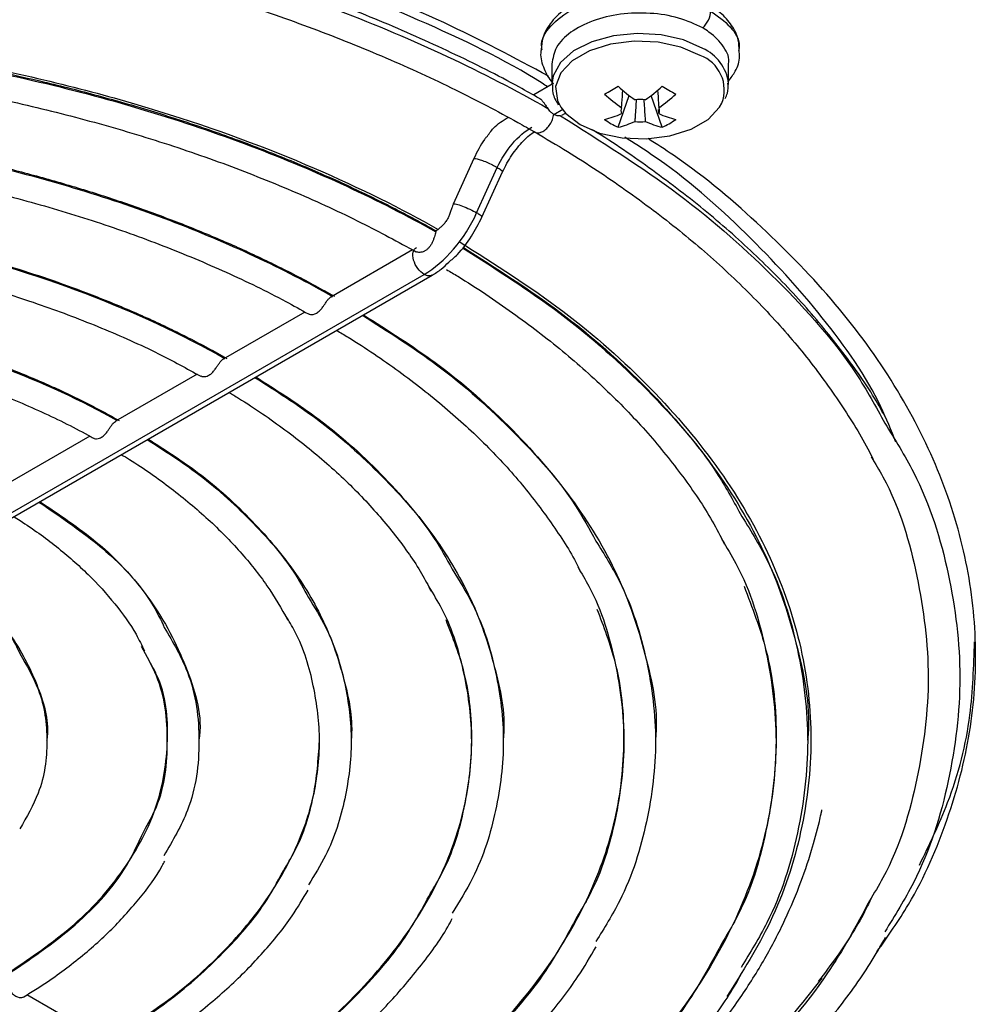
# Model space of a CAD drawing. Header units: millimetres. Extents: x 155400 to 158106, y 111257 to 114777.
# Tile 62 of 157: x 157977 to 158028, y 111469 to 111522. Entities that reach past the tile are written whole.
import ezdxf

# ---------------------------------------------------------------- set-up
doc = ezdxf.new("R2010")
doc.units = ezdxf.units.MM

msp = doc.modelspace()

# ---------------------------------------------------------------- linework, layer by layer
at = {"color": 7, "linetype": 'Continuous', "lineweight": 25}
for p, q in [((158005.422, 111519.38), (158005.422, 111518.282)), ((158014.922, 111518.282), (158014.922, 111519.379)), ((158005.442, 111518.294), (158004.464, 111517.729)), ((158014.922, 111518.282), (158014.921, 111518.34)), ((158008.988, 111515.977), (158009.58, 111517.688)), ((158011.356, 111515.977), (158010.765, 111517.688)), ((158005.535, 111516.672), (158006.018, 111516.951)), ((158005.961, 111516.63), (158006.153, 111516.741)), ((158011.174, 111516.715), (158011.159, 111516.929)), ((158001.233, 111514.293), (158000.122, 111511.855)), ((158001.384, 111511.382), (158002.495, 111513.82)), ((158001.669, 111511.15), (158002.78, 111513.588)), ((157997.938, 111509.389), (157993.547, 111506.854)), ((157958.683, 111485.052), (157998.56, 111508.072)), ((157959.108, 111485.01), (157998.985, 111508.03)), ((157992.155, 111506.05), (157987.764, 111503.516)), ((157986.359, 111502.704), (157981.981, 111500.177)), ((157980.594, 111499.377), (157976.198, 111496.839)), ((157981.639, 111466.799), (157977.215, 111469.353))]:
    msp.add_line(p, q, dxfattribs=at)
at = {"color": 7, "linetype": 'Continuous', "lineweight": 25, "flags": 128}
for points in [[(158013.531, 111520.221), (158012.5, 111520.673), (158011.297, 111520.947), (158010.01, 111521.023), (158008.735, 111520.896), (158007.567, 111520.575), (158006.592, 111520.085), (158005.883, 111519.46), (158005.491, 111518.748), (158005.422, 111518.285)], [(158013.394, 111519.84), (158012.356, 111520.289), (158011.141, 111520.551), (158009.847, 111520.604), (158008.58, 111520.445), (158007.442, 111520.086), (158006.525, 111519.557), (158005.903, 111518.9), (158005.628, 111518.168), (158005.72, 111517.421), (158005.901, 111517.065)], [(158005.901, 111517.065), (158006.173, 111516.72), (158006.95, 111516.121), (158007.989, 111515.672), (158009.204, 111515.41), (158010.497, 111515.357), (158011.765, 111515.516), (158012.903, 111515.875), (158013.82, 111516.404), (158014.441, 111517.061), (158014.564, 111517.281)]]:
    msp.add_lwpolyline(points, dxfattribs=at)
at = {"color": 7, "linetype": 'Continuous', "lineweight": 25}
for centre, radius, start, end in [((158012.714, 111517.982), 1.979, 339.251, 69.898), ((158012.551, 111518.043), 2.389, 7.1454, 65.7746), ((158000.38, 111532.255), 16.494, 298.5365, 301.4581), ((158015.56, 111525.407), 9.765, 227.7009, 234.5688), ((158004.784, 111525.407), 9.765, 305.4312, 312.2991), ((158019.964, 111532.255), 16.494, 238.5419, 241.4635), ((158014.832, 111524.987), 9.765, 227.7009, 234.5688), ((158005.513, 111524.987), 9.765, 305.4312, 312.2991), ((158010.172, 111515.699), 1.773, 81.1437, 98.8563), ((158006.918, 111521.711), 5.48, 284.1739, 294.2715), ((158009.495, 111516.873), 0.36, 154.0298, 205.9702), ((158010.85, 111516.873), 0.36, 334.0298, 25.9702), ((158013.426, 111521.711), 5.48, 245.7285, 255.8261), ((158011.381, 111520.963), 5.53, 235.6422, 244.3632), ((158007.647, 111521.291), 5.48, 284.1739, 294.2715), ((158010.172, 111518.047), 1.773, 261.1437, 278.8563), ((158012.698, 111521.291), 5.48, 245.7285, 255.8261), ((158008.963, 111520.963), 5.53, 295.6368, 304.3578)]:
    msp.add_arc(centre, radius, start, end, dxfattribs=at)
for points, knots in [([(158005.25, 111518.73), (158003.407, 111519.713), (157999.554, 111521.767), (157992.987, 111524.402), (157985.813, 111526.706), (157978.235, 111528.537), (157970.36, 111529.885), (157962.278, 111530.729), (157954.084, 111531.062), (157945.877, 111530.877), (157937.751, 111530.181), (157929.813, 111528.971), (157922.116, 111527.302), (157917.309, 111525.795), (157914.905, 111525.041)], [0, 0, 0, 0, 0.076997, 0.160906, 0.244816, 0.328725, 0.412634, 0.496544, 0.580453, 0.664363, 0.748272, 0.832181, 0.916091, 1, 1, 1, 1]), ([(158005.194, 111518.15), (158005.095, 111518.215), (158003.038, 111519.563), (157998.302, 111521.796), (157991.045, 111524.754), (157983.141, 111527.132), (157974.82, 111528.957), (157966.173, 111530.185), (157957.334, 111530.804), (157948.43, 111530.803), (157939.593, 111530.18), (157930.94, 111528.955), (157922.647, 111527.104), (157916.318, 111525.29), (157913.003, 111523.927), (157912.102, 111523.556)], [0, 0, 0, 0, 0.004424, 0.091957, 0.17949, 0.267022, 0.354555, 0.442088, 0.529621, 0.617154, 0.704687, 0.79222, 0.879752, 0.967285, 1, 1, 1, 1]), ([(157900.598, 111516.996), (157904.037, 111518.956), (157907.808, 111520.721), (157915.87, 111523.799), (157920.162, 111525.11), (157929.103, 111527.229), (157933.753, 111528.036), (157943.235, 111529.115), (157948.068, 111529.388), (157957.733, 111529.388), (157962.565, 111529.115), (157972.048, 111528.036), (157976.697, 111527.229), (157985.639, 111525.11), (157989.93, 111523.799), (157997.992, 111520.721), (158001.763, 111518.956), (158005.202, 111516.996)], [0, 0, 0, 0, 0.125, 0.125, 0.25, 0.25, 0.375, 0.375, 0.5, 0.5, 0.625, 0.625, 0.75, 0.75, 0.875, 0.875, 1, 1, 1, 1]), ([(158004.758, 111517.528), (158004.4, 111517.731), (158002.882, 111518.591), (158000.05, 111520.011), (157996.195, 111521.728), (157992.151, 111523.291), (157987.943, 111524.697), (157983.586, 111525.941), (157979.1, 111527.017), (157974.503, 111527.921), (157969.815, 111528.649), (157965.056, 111529.199), (157960.245, 111529.567), (157955.404, 111529.753), (157950.552, 111529.756), (157945.71, 111529.576), (157940.899, 111529.213), (157936.138, 111528.67), (157931.448, 111527.947), (157926.848, 111527.049), (157922.358, 111525.978), (157917.997, 111524.74), (157913.784, 111523.339), (157909.734, 111521.781), (157905.872, 111520.069), (157902.995, 111518.632), (157901.439, 111517.752), (157901.043, 111517.528)], [0, 0, 0, 0, 0.013075, 0.055385, 0.097694, 0.139996, 0.182291, 0.224579, 0.26686, 0.309135, 0.351404, 0.393669, 0.435931, 0.478191, 0.52045, 0.56271, 0.604971, 0.647234, 0.689501, 0.731772, 0.77405, 0.816334, 0.858627, 0.900929, 0.94324, 0.98556, 1, 1, 1, 1]), ([(157883.17, 111498.189), (157883.272, 111498.405), (157883.792, 111499.498), (157885.03, 111501.423), (157886.887, 111503.944), (157889.052, 111506.387), (157891.487, 111508.745), (157894.188, 111511.007), (157897.144, 111513.164), (157900.341, 111515.206), (157903.767, 111517.125), (157907.406, 111518.912), (157911.243, 111520.558), (157915.262, 111522.057), (157919.444, 111523.401), (157923.773, 111524.585), (157928.229, 111525.603), (157932.793, 111526.451), (157937.445, 111527.124), (157942.164, 111527.62), (157946.93, 111527.937), (157951.722, 111528.072), (157956.52, 111528.026), (157961.302, 111527.798), (157966.047, 111527.39), (157970.735, 111526.803), (157975.344, 111526.041), (157979.856, 111525.106), (157984.25, 111524.002), (157988.507, 111522.736), (157992.609, 111521.312), (157996.538, 111519.737), (158000.208, 111518.048), (158002.831, 111516.68), (158004.21, 111515.892), (158004.518, 111515.716)], [0, 0, 0, 0, 0.007838, 0.039782, 0.071662, 0.103491, 0.135283, 0.16705, 0.198803, 0.230549, 0.262294, 0.29404, 0.325789, 0.357544, 0.389305, 0.421072, 0.452843, 0.48462, 0.516401, 0.548185, 0.579972, 0.611761, 0.64355, 0.675338, 0.707126, 0.738911, 0.770692, 0.80247, 0.834242, 0.866008, 0.897768, 0.929521, 0.961266, 0.991339, 1, 1, 1, 1]), ([(158009.746, 111523.467), (158009.668, 111523.468), (158009.156, 111523.472), (158008.228, 111523.29), (158007.056, 111522.913), (158006.051, 111522.333), (158005.333, 111521.616), (158004.912, 111520.866), (158004.872, 111520.374), (158004.855, 111520.166)], [0, 0, 0, 0, 0.03114, 0.204481, 0.379157, 0.556386, 0.736313, 0.888044, 1, 1, 1, 1]), ([(158004.903, 111520.139), (158004.887, 111520.248), (158004.816, 111520.737), (158005.425, 111521.579), (158006.665, 111522.473), (158008.437, 111523.041), (158010.419, 111523.198), (158012.409, 111522.949), (158013.442, 111522.469), (158013.959, 111522.229)], [0, 0, 0, 0, 0.04599, 0.204992, 0.363993, 0.522995, 0.681997, 0.840998, 1, 1, 1, 1]), ([(158015.488, 111520.094), (158015.485, 111520.287), (158015.477, 111520.765), (158015.109, 111521.475), (158014.538, 111522.131), (158014.021, 111522.464), (158013.783, 111522.618)], [0, 0, 0, 0, 0.189128, 0.46917, 0.755532, 1, 1, 1, 1]), ([(158013.531, 111521.317), (158013.118, 111521.513), (158012.29, 111521.906), (158010.707, 111522.153), (158009.091, 111522.103), (158007.586, 111521.742), (158006.386, 111521.116), (158005.576, 111520.297), (158005.475, 111519.684), (158005.426, 111519.38)], [0, 0, 0, 0, 0.142721, 0.285901, 0.429082, 0.572263, 0.715444, 0.858625, 1, 1, 1, 1]), ([(158013.531, 111521.317), (158013.654, 111521.431), (158013.764, 111521.583), (158013.916, 111521.909), (158013.959, 111522.081), (158013.959, 111522.229)], [0, 0, 0, 0, 0.5, 0.5, 1, 1, 1, 1]), ([(158013.959, 111522.229), (158014.335, 111521.958), (158015.088, 111521.416), (158015.551, 111520.625), (158015.479, 111520.181), (158015.463, 111520.084)], [0, 0, 0, 0, 0.438379, 0.876758, 1, 1, 1, 1]), ([(157906.486, 111510.492), (157908.431, 111511.589), (157910.493, 111512.615), (157914.799, 111514.508), (157917.044, 111515.375), (157921.661, 111516.934), (157924.033, 111517.627), (157928.847, 111518.833), (157931.288, 111519.347), (157936.185, 111520.198), (157938.64, 111520.536), (157943.513, 111521.045), (157945.932, 111521.216), (157950.689, 111521.406), (157953.029, 111521.426), (157957.596, 111521.33), (157959.824, 111521.215), (157966.303, 111520.699), (157970.347, 111520.127), (157977.795, 111518.682), (157981.199, 111517.809), (157987.378, 111515.898), (157990.153, 111514.858), (157995.137, 111512.711), (157997.346, 111511.603), (157999.315, 111510.493)], [0, 0, 0, 0, 0.0625, 0.0625, 0.125, 0.125, 0.1875, 0.1875, 0.25, 0.25, 0.3125, 0.3125, 0.375, 0.375, 0.4375, 0.4375, 0.5, 0.5, 0.625, 0.625, 0.75, 0.75, 0.875, 0.875, 1, 1, 1, 1]), ([(157906.586, 111510.406), (157906.778, 111510.514), (157907.162, 111510.729), (157907.746, 111511.047), (157908.336, 111511.36), (157908.933, 111511.669), (157909.535, 111511.974), (157910.143, 111512.274), (157910.758, 111512.57), (157911.378, 111512.862), (157912.005, 111513.149), (157912.638, 111513.432), (157913.276, 111513.71), (157913.921, 111513.984), (157914.572, 111514.254), (157915.229, 111514.519), (157915.892, 111514.78), (157917.229, 111515.293), (157919.271, 111516.026), (157922.072, 111516.926), (157924.944, 111517.746), (157928.862, 111518.732), (157933.908, 111519.759), (157940.14, 111520.645), (157946.49, 111521.182), (157952.9, 111521.36), (157959.31, 111521.182), (157965.66, 111520.645), (157971.892, 111519.759), (157976.938, 111518.732), (157980.856, 111517.747), (157983.728, 111516.926), (157986.528, 111516.026), (157988.798, 111515.211), (157990.573, 111514.522), (157991.881, 111513.987), (157993.165, 111513.434), (157994.425, 111512.864), (157995.66, 111512.276), (157996.871, 111511.671), (157998.059, 111511.049), (157998.829, 111510.621), (157999.214, 111510.406)], [0, 0, 0, 0, 0.0078339, 0.0156599, 0.023479, 0.0312924, 0.0391013, 0.0469068, 0.0547101, 0.0625122, 0.0703144, 0.0781178, 0.0859235, 0.0937327, 0.1015465, 0.1093661, 0.1171926, 0.1250271, 0.1563157, 0.1875323, 0.2187502, 0.2500429, 0.3125297, 0.375022, 0.4375089, 0.5000011, 0.562488, 0.6249803, 0.6874671, 0.7499594, 0.781248, 0.8124646, 0.8436825, 0.8749751, 0.8906347, 0.906267, 0.9218811, 0.9374862, 0.9530915, 0.9687061, 0.9843392, 1, 1, 1, 1]), ([(157906.605, 111510.355), (157909.661, 111512.077), (157913.007, 111513.629), (157920.152, 111516.331), (157923.951, 111517.483), (157931.863, 111519.342), (157935.975, 111520.051), (157944.358, 111520.998), (157948.629, 111521.237), (157957.171, 111521.237), (157961.442, 111520.998), (157969.825, 111520.051), (157973.937, 111519.342), (157981.849, 111517.483), (157985.648, 111516.331), (157992.793, 111513.629), (157996.139, 111512.077), (157999.195, 111510.355)], [0, 0, 0, 0, 0.125, 0.125, 0.25, 0.25, 0.375, 0.375, 0.5, 0.5, 0.625, 0.625, 0.75, 0.75, 0.875, 0.875, 1, 1, 1, 1]), ([(158014.919, 111519.379), (158014.92, 111519.383), (158015.009, 111519.689), (158014.69, 111520.316), (158014.128, 111520.951), (158013.647, 111521.246), (158013.531, 111521.317)], [0, 0, 0, 0, 0.005414, 0.434738, 0.864062, 1, 1, 1, 1]), ([(157907.67, 111509.285), (157908.003, 111509.473), (157909.407, 111510.265), (157912.036, 111511.57), (157915.624, 111513.138), (157919.403, 111514.556), (157923.344, 111515.821), (157927.431, 111516.925), (157931.644, 111517.863), (157935.961, 111518.63), (157940.362, 111519.222), (157944.824, 111519.636), (157949.327, 111519.87), (157953.847, 111519.923), (157958.362, 111519.794), (157962.851, 111519.485), (157967.29, 111518.996), (157971.659, 111518.33), (157975.935, 111517.49), (157980.098, 111516.482), (157984.127, 111515.31), (157988.004, 111513.98), (157991.702, 111512.497), (157995.101, 111510.939), (157997.161, 111509.816), (157998.132, 111509.287)], [0, 0, 0, 0, 0.0140025, 0.0589957, 0.1040028, 0.1490184, 0.1940436, 0.2390786, 0.2841227, 0.3291749, 0.3742338, 0.4192981, 0.4643661, 0.5094362, 0.5545068, 0.5995759, 0.6446416, 0.6897022, 0.7347561, 0.7798018, 0.8248376, 0.8698624, 0.914875, 0.959875, 1, 1, 1, 1]), ([(158004.855, 111520.166), (158004.843, 111520.101), (158004.782, 111519.753), (158004.987, 111519.12), (158005.261, 111518.579), (158005.494, 111518.349), (158005.51, 111518.333)], [0, 0, 0, 0, 0.098915, 0.536135, 0.967795, 1, 1, 1, 1]), ([(158014.922, 111518.464), (158015.052, 111518.636), (158015.353, 111519.037), (158015.545, 111519.619), (158015.5, 111519.993), (158015.488, 111520.094)], [0, 0, 0, 0, 0.35552, 0.82693, 1, 1, 1, 1]), ([(158005.463, 111518.283), (158005.456, 111518.131), (158005.437, 111517.748), (158005.644, 111517.4), (158005.769, 111517.19)], [0, 0, 0, 0, 0.396226, 1, 1, 1, 1]), ([(158014.735, 111517.535), (158014.784, 111517.625), (158014.924, 111517.882), (158014.9, 111518.167), (158014.884, 111518.352)], [0, 0, 0, 0, 0.350005, 1, 1, 1, 1]), ([(158009.171, 111517.03), (158009.177, 111517.112), (158009.2, 111517.429), (158009.224, 111517.745), (158009.242, 111517.98)], [0, 0, 0, 0, 0.257066, 1, 1, 1, 1]), ([(158011.103, 111517.98), (158011.121, 111517.745), (158011.145, 111517.429), (158011.168, 111517.112), (158011.174, 111517.03)], [0, 0, 0, 0, 0.742934, 1, 1, 1, 1]), ([(158004.76, 111517.532), (158004.768, 111517.529), (158004.811, 111517.512), (158004.886, 111517.437), (158004.987, 111517.312), (158005.09, 111517.155), (158005.163, 111517.052), (158005.202, 111516.996)], [0, 0, 0, 0, 0.049393, 0.285118, 0.524982, 0.743475, 1, 1, 1, 1]), ([(158009.899, 111516.295), (158009.905, 111516.383), (158009.932, 111516.776), (158009.959, 111517.17), (158009.981, 111517.475)], [0, 0, 0, 0, 0.224814, 1, 1, 1, 1]), ([(158010.364, 111517.475), (158010.385, 111517.17), (158010.413, 111516.776), (158010.439, 111516.383), (158010.445, 111516.295)], [0, 0, 0, 0, 0.775186, 1, 1, 1, 1]), ([(158004.49, 111515.751), (158004.512, 111515.731), (158004.575, 111515.671), (158004.736, 111515.669), (158004.943, 111515.744), (158005.153, 111515.908), (158005.336, 111516.136), (158005.477, 111516.405), (158005.515, 111516.583), (158005.535, 111516.672)], [0, 0, 0, 0, 0.0769231, 0.2307692, 0.3846154, 0.5384615, 0.6923077, 0.8461538, 1, 1, 1, 1]), ([(158005.535, 111516.672), (158005.515, 111516.684), (158005.475, 111516.709), (158005.416, 111516.755), (158005.351, 111516.816), (158005.278, 111516.895), (158005.227, 111516.962), (158005.202, 111516.996)], [0, 0, 0, 0, 0.166333, 0.332473, 0.500149, 0.750171, 1, 1, 1, 1]), ([(158005.884, 111516.602), (158005.867, 111516.599), (158005.833, 111516.593), (158005.776, 111516.593), (158005.708, 111516.602), (158005.626, 111516.624), (158005.565, 111516.656), (158005.535, 111516.672)], [0, 0, 0, 0, 0.166888, 0.333046, 0.500145, 0.750806, 1, 1, 1, 1]), ([(158005.884, 111516.602), (158008.064, 111515.23), (158012.425, 111512.486), (158017.668, 111507.784), (158021.379, 111503.629), (158022.836, 111500.963), (158023.323, 111500.071)], [0, 0, 0, 0, 0.285496, 0.570992, 0.856488, 1, 1, 1, 1]), ([(157912.064, 111506.895), (157912.244, 111506.997), (157912.603, 111507.201), (157913.152, 111507.501), (157913.706, 111507.798), (157914.266, 111508.089), (157914.832, 111508.377), (157915.405, 111508.66), (157915.984, 111508.939), (157916.569, 111509.213), (157917.16, 111509.483), (157917.757, 111509.748), (157918.361, 111510.009), (157918.971, 111510.266), (157919.587, 111510.518), (157920.209, 111510.766), (157921.412, 111511.232), (157923.224, 111511.889), (157925.692, 111512.689), (157928.224, 111513.418), (157931.679, 111514.295), (157936.132, 111515.208), (157941.632, 111515.996), (157947.239, 111516.474), (157952.9, 111516.632), (157958.561, 111516.474), (157964.168, 111515.996), (157969.668, 111515.208), (157974.12, 111514.295), (157977.576, 111513.419), (157980.108, 111512.689), (157982.576, 111511.889), (157984.575, 111511.165), (157986.138, 111510.552), (157987.289, 111510.076), (157988.419, 111509.585), (157989.527, 111509.078), (157990.613, 111508.556), (157991.678, 111508.018), (157992.722, 111507.466), (157993.398, 111507.085), (157993.737, 111506.895)], [0, 0, 0, 0, 0.008356, 0.016703, 0.025043, 0.033376, 0.041704, 0.050029, 0.058351, 0.066673, 0.074996, 0.083321, 0.091649, 0.099983, 0.108323, 0.116671, 0.125027, 0.156316, 0.187532, 0.21875, 0.250043, 0.31253, 0.375022, 0.437509, 0.500001, 0.562487, 0.62498, 0.687466, 0.749959, 0.781248, 0.812464, 0.843681, 0.874975, 0.890635, 0.906267, 0.921881, 0.937486, 0.953091, 0.968705, 0.984339, 1, 1, 1, 1]), ([(157912.163, 111506.89), (157914.846, 111508.413), (157917.785, 111509.785), (157924.067, 111512.175), (157927.41, 111513.194), (157934.373, 111514.839), (157937.993, 111515.466), (157945.376, 111516.305), (157949.138, 111516.516), (157956.662, 111516.516), (157960.424, 111516.305), (157967.807, 111515.466), (157971.427, 111514.839), (157978.391, 111513.194), (157981.733, 111512.175), (157988.015, 111509.785), (157990.954, 111508.413), (157993.637, 111506.89)], [0, 0, 0, 0, 0.125, 0.125, 0.25, 0.25, 0.375, 0.375, 0.5, 0.5, 0.625, 0.625, 0.75, 0.75, 0.875, 0.875, 1, 1, 1, 1]), ([(158001.92, 111515.444), (158002.037, 111515.615), (158002.344, 111516.063), (158002.794, 111516.341), (158003.072, 111516.514)], [0, 0, 0, 0, 0.381596, 1, 1, 1, 1]), ([(158002.495, 111513.82), (158002.704, 111514.278), (158002.984, 111514.719), (158003.623, 111515.468), (158003.983, 111515.776), (158004.342, 111515.983)], [0, 0, 0, 0, 0.5, 0.5, 1, 1, 1, 1]), ([(158002.78, 111513.588), (158002.855, 111513.743), (158003.077, 111514.199), (158003.56, 111514.898), (158004.089, 111515.471), (158004.396, 111515.679), (158004.482, 111515.737)], [0, 0, 0, 0, 0.176895, 0.522383, 0.866497, 1, 1, 1, 1]), ([(158004.518, 111515.716), (158005.102, 111515.372), (158006.798, 111514.373), (158009.43, 111512.625), (158012.321, 111510.444), (158014.952, 111508.16), (158017.313, 111505.784), (158019.404, 111503.329), (158021.176, 111500.799), (158022.28, 111499.028), (158022.704, 111498.092), (158022.731, 111498.033)], [0, 0, 0, 0, 0.069177, 0.200785, 0.332397, 0.464012, 0.595657, 0.727367, 0.859188, 0.991178, 1, 1, 1, 1]), ([(158023.396, 111500.309), (158023.191, 111500.681), (158022.487, 111501.952), (158020.974, 111504.054), (158018.871, 111506.605), (158016.468, 111509.066), (158013.803, 111511.433), (158010.859, 111513.683), (158008.738, 111515.156), (158007.572, 111515.859), (158007.53, 111515.884)], [0, 0, 0, 0, 0.063905, 0.218457, 0.373283, 0.528328, 0.683534, 0.838846, 0.994221, 1, 1, 1, 1]), ([(157913.451, 111505.946), (157913.763, 111506.121), (157915.076, 111506.859), (157917.545, 111508.07), (157920.924, 111509.514), (157924.49, 111510.808), (157928.214, 111511.946), (157932.078, 111512.923), (157936.059, 111513.731), (157940.135, 111514.367), (157944.283, 111514.826), (157948.48, 111515.107), (157952.702, 111515.206), (157956.925, 111515.124), (157961.126, 111514.86), (157965.28, 111514.418), (157969.365, 111513.798), (157973.356, 111513.005), (157977.232, 111512.044), (157980.97, 111510.92), (157984.552, 111509.641), (157987.949, 111508.209), (157990.533, 111506.961), (157991.941, 111506.172), (157992.347, 111505.944)], [0, 0, 0, 0, 0.015027, 0.063243, 0.111477, 0.159722, 0.20798, 0.25625, 0.304532, 0.352823, 0.401123, 0.449429, 0.497738, 0.546048, 0.594357, 0.642661, 0.69096, 0.739249, 0.787528, 0.835793, 0.884043, 0.932277, 0.980495, 1, 1, 1, 1]), ([(158001.903, 111515.457), (158001.868, 111515.413), (158001.594, 111515.066), (158001.401, 111514.653), (158001.233, 111514.293)], [0, 0, 0, 0, 0.126459, 1, 1, 1, 1]), ([(158023.919, 111499.049), (158023.664, 111499.685), (158022.742, 111501.988), (158020.092, 111505.787), (158015.956, 111510.321), (158012.306, 111513.555), (158009.835, 111515.132), (158009.351, 111515.441)], [0, 0, 0, 0, 0.105356, 0.38117, 0.656984, 0.932797, 1, 1, 1, 1]), ([(158022.895, 111471.655), (158023.484, 111472.5), (158025.095, 111474.81), (158026.789, 111478.772), (158028.028, 111483.455), (158028.338, 111488.195), (158027.764, 111492.925), (158026.302, 111497.591), (158023.966, 111502.136), (158020.802, 111506.515), (158016.779, 111510.641), (158013.344, 111513.607), (158011.055, 111515.074), (158010.596, 111515.369)], [0, 0, 0, 0, 0.058739, 0.160484, 0.26223, 0.363976, 0.465722, 0.567467, 0.669213, 0.770959, 0.872704, 0.97445, 1, 1, 1, 1]), ([(158001.247, 111514.287), (158001.249, 111514.295), (158001.254, 111514.319), (158001.393, 111514.295), (158001.628, 111514.222), (158001.924, 111514.105), (158002.237, 111513.961), (158002.409, 111513.867), (158002.495, 111513.82)], [0, 0, 0, 0, 0.1045878, 0.2836703, 0.4627527, 0.6418351, 0.8209176, 1, 1, 1, 1]), ([(158002.495, 111513.82), (158002.565, 111513.777), (158002.705, 111513.691), (158002.791, 111513.613), (158002.772, 111513.6), (158002.766, 111513.596)], [0, 0, 0, 0, 0.41853, 0.83706, 1, 1, 1, 1]), ([(157917.846, 111503.557), (157918.012, 111503.65), (157918.343, 111503.837), (157918.848, 111504.113), (157919.359, 111504.385), (157919.876, 111504.652), (157920.399, 111504.914), (157920.928, 111505.173), (157921.463, 111505.427), (157922.005, 111505.677), (157922.552, 111505.922), (157923.106, 111506.163), (157923.665, 111506.4), (157924.231, 111506.633), (157924.803, 111506.861), (157926.532, 111507.53), (157929.521, 111508.554), (157933.926, 111509.744), (157938.509, 111510.683), (157943.23, 111511.359), (157948.042, 111511.768), (157952.9, 111511.904), (157957.758, 111511.768), (157962.57, 111511.359), (157967.291, 111510.683), (157971.874, 111509.744), (157976.279, 111508.554), (157979.468, 111507.462), (157981.571, 111506.635), (157982.697, 111506.166), (157983.798, 111505.679), (157984.875, 111505.175), (157985.927, 111504.653), (157986.957, 111504.116), (157987.621, 111503.743), (157987.954, 111503.557)], [0, 0, 0, 0, 0.008953, 0.017896, 0.026831, 0.035758, 0.04468, 0.053599, 0.062517, 0.071434, 0.080353, 0.089276, 0.098204, 0.107139, 0.116083, 0.125037, 0.187528, 0.250025, 0.312516, 0.375013, 0.437504, 0.500001, 0.562492, 0.62499, 0.687481, 0.749978, 0.812469, 0.874966, 0.892862, 0.910724, 0.928564, 0.946399, 0.96424, 0.982103, 1, 1, 1, 1]), ([(158000.13, 111511.864), (158000.125, 111511.85), (158000.103, 111511.793), (158000.06, 111511.675), (158000.001, 111511.499), (157999.932, 111511.303), (157999.848, 111511.101), (157999.737, 111510.911), (157999.601, 111510.745), (157999.453, 111510.607), (157999.363, 111510.533), (157999.315, 111510.493)], [0, 0, 0, 0, 0.031204, 0.1252, 0.250249, 0.388656, 0.5003, 0.624679, 0.749869, 0.86523, 1, 1, 1, 1]), ([(158000.13, 111511.864), (158000.152, 111511.876), (158000.209, 111511.871), (158000.38, 111511.828), (158000.494, 111511.791), (158000.746, 111511.694), (158000.885, 111511.634), (158001.152, 111511.508), (158001.28, 111511.442), (158001.384, 111511.382)], [0, 0, 0, 0, 0.25, 0.25, 0.5, 0.5, 0.75, 0.75, 1, 1, 1, 1]), ([(157917.946, 111503.551), (157920.25, 111504.856), (157922.773, 111506.031), (157928.165, 111508.078), (157931.034, 111508.95), (157937.008, 111510.36), (157940.114, 111510.896), (157946.446, 111511.614), (157949.673, 111511.796), (157956.127, 111511.796), (157959.354, 111511.614), (157965.686, 111510.896), (157968.792, 111510.36), (157974.767, 111508.95), (157977.635, 111508.078), (157983.027, 111506.031), (157985.55, 111504.856), (157987.854, 111503.551)], [0, 0, 0, 0, 0.125, 0.125, 0.25, 0.25, 0.375, 0.375, 0.5, 0.5, 0.625, 0.625, 0.75, 0.75, 0.875, 0.875, 1, 1, 1, 1]), ([(157998.56, 111508.072), (157999.11, 111508.39), (157999.659, 111508.861), (158000.637, 111510.007), (158001.065, 111510.68), (158001.384, 111511.382)], [0, 0, 0, 0, 0.5, 0.5, 1, 1, 1, 1]), ([(158001.663, 111511.153), (158001.666, 111511.159), (158001.673, 111511.173), (158001.626, 111511.222), (158001.532, 111511.293), (158001.434, 111511.352), (158001.384, 111511.382)], [0, 0, 0, 0, 0.173085, 0.448723, 0.724362, 1, 1, 1, 1]), ([(157999.888, 111508.728), (158000.044, 111508.863), (158000.493, 111509.25), (158001.12, 111510.084), (158001.489, 111510.802), (158001.669, 111511.15)], [0, 0, 0, 0, 0.215595, 0.618807, 1, 1, 1, 1]), ([(157919.234, 111502.607), (157919.524, 111502.769), (157920.741, 111503.45), (157923.04, 111504.559), (157926.194, 111505.87), (157929.531, 111507.029), (157933.019, 111508.031), (157936.64, 111508.869), (157940.368, 111509.537), (157944.179, 111510.03), (157948.047, 111510.345), (157951.948, 111510.48), (157955.856, 111510.433), (157959.743, 111510.206), (157963.586, 111509.799), (157967.358, 111509.215), (157971.035, 111508.459), (157974.591, 111507.536), (157978.005, 111506.453), (157981.247, 111505.213), (157984.122, 111503.934), (157985.807, 111503.01), (157986.556, 111502.6)], [0, 0, 0, 0, 0.016367, 0.068619, 0.120895, 0.173187, 0.225496, 0.277822, 0.330163, 0.382516, 0.434878, 0.487246, 0.539616, 0.591985, 0.644349, 0.696704, 0.749047, 0.801374, 0.853682, 0.905969, 0.958233, 1, 1, 1, 1]), ([(157999.195, 111510.355), (157999.183, 111510.316), (157999.157, 111510.237), (157999.114, 111510.089), (157999.061, 111509.933), (157998.993, 111509.776), (157998.911, 111509.629), (157998.813, 111509.5), (157998.7, 111509.394), (157998.536, 111509.29), (157998.362, 111509.245), (157998.214, 111509.255), (157998.16, 111509.28), (157998.134, 111509.292)], [0, 0, 0, 0, 0.082422, 0.16739, 0.250578, 0.334823, 0.420162, 0.503236, 0.585831, 0.66974, 0.836302, 0.920879, 1, 1, 1, 1]), ([(157999.195, 111510.355), (157999.198, 111510.364), (157999.205, 111510.382), (157999.211, 111510.398), (157999.214, 111510.406)], [0, 0, 0, 0, 0.502873, 1, 1, 1, 1]), ([(158000.448, 111509.839), (158002.366, 111508.618), (158006.203, 111506.173), (158010.861, 111502.004), (158014.613, 111497.551), (158017.33, 111492.85), (158018.978, 111487.989), (158019.534, 111483.043), (158018.961, 111478.104), (158017.469, 111473.459), (158015.664, 111470.582), (158014.831, 111469.256)], [0, 0, 0, 0, 0.112886, 0.22589, 0.338771, 0.451658, 0.56466, 0.677541, 0.790429, 0.903431, 1, 1, 1, 1]), ([(157998.56, 111508.072), (157998.439, 111508.142), (157998.318, 111508.255), (157998.119, 111508.529), (157998.041, 111508.689), (157997.955, 111508.999), (157997.947, 111509.149), (157998.005, 111509.388), (157998.07, 111509.475), (157998.16, 111509.516)], [0, 0, 0, 0, 0.25, 0.25, 0.5, 0.5, 0.75, 0.75, 1, 1, 1, 1]), ([(158000.623, 111509.502), (158002.434, 111508.349), (158006.159, 111505.977), (158010.67, 111501.881), (158013.894, 111498.255), (158015.148, 111495.949), (158015.548, 111495.213)], [0, 0, 0, 0, 0.2769141, 0.5697265, 0.8625388, 1, 1, 1, 1]), ([(158000.654, 111509.541), (158002.444, 111508.399), (158006.148, 111506.038), (158010.694, 111501.963), (158014.437, 111497.522), (158017.176, 111492.83), (158018.716, 111487.981), (158019.352, 111484.679), (158019.167, 111483.034), (158019.167, 111483.029)], [0, 0, 0, 0, 0.157579, 0.325955, 0.494332, 0.662708, 0.831084, 0.99946, 1, 1, 1, 1]), ([(157998.985, 111508.03), (157999.153, 111508.131), (157999.468, 111508.32), (157999.755, 111508.599), (157999.888, 111508.728)], [0, 0, 0, 0, 0.536477, 1, 1, 1, 1]), ([(157999.764, 111508.333), (157999.967, 111508.212), (158001.212, 111507.472), (158003.341, 111506.03), (158006.039, 111503.967), (158008.466, 111501.801), (158010.629, 111499.547), (158012.496, 111497.214), (158013.859, 111495.223), (158014.483, 111493.996), (158014.691, 111493.587)], [0, 0, 0, 0, 0.029129, 0.178381, 0.327636, 0.476898, 0.626205, 0.775611, 0.925189, 1, 1, 1, 1]), ([(157998.98, 111508.038), (157998.955, 111508.023), (157998.887, 111507.981), (157998.74, 111507.988), (157998.62, 111508.044), (157998.56, 111508.072)], [0, 0, 0, 0, 0.231434, 0.615717, 1, 1, 1, 1]), ([(157923.629, 111500.218), (157923.791, 111500.309), (157924.114, 111500.491), (157924.608, 111500.758), (157925.108, 111501.02), (157925.616, 111501.278), (157926.13, 111501.53), (157926.651, 111501.778), (157927.18, 111502.02), (157927.715, 111502.258), (157928.257, 111502.49), (157928.805, 111502.718), (157929.361, 111502.941), (157930.858, 111503.521), (157933.382, 111504.384), (157937.06, 111505.376), (157940.887, 111506.158), (157944.828, 111506.721), (157948.845, 111507.062), (157952.9, 111507.175), (157956.955, 111507.062), (157960.972, 111506.721), (157964.913, 111506.158), (157968.74, 111505.376), (157972.418, 111504.384), (157975.081, 111503.474), (157976.838, 111502.784), (157977.778, 111502.393), (157978.698, 111501.988), (157979.598, 111501.567), (157980.477, 111501.133), (157981.338, 111500.684), (157981.893, 111500.374), (157982.171, 111500.218)], [0, 0, 0, 0, 0.010444, 0.020875, 0.031294, 0.041706, 0.052112, 0.062516, 0.07292, 0.083326, 0.093739, 0.104159, 0.114591, 0.125036, 0.187526, 0.250025, 0.312514, 0.375013, 0.437503, 0.500001, 0.562491, 0.62499, 0.68748, 0.749978, 0.812468, 0.874966, 0.892862, 0.910723, 0.928564, 0.946398, 0.96424, 0.982103, 1, 1, 1, 1]), ([(157923.729, 111500.213), (157925.654, 111501.299), (157927.762, 111502.277), (157932.264, 111503.981), (157934.658, 111504.707), (157939.643, 111505.88), (157942.234, 111506.326), (157947.517, 111506.924), (157950.208, 111507.075), (157955.592, 111507.075), (157958.283, 111506.924), (157963.566, 111506.326), (157966.157, 111505.88), (157971.142, 111504.707), (157973.537, 111503.981), (157978.038, 111502.277), (157980.146, 111501.299), (157982.071, 111500.213)], [0, 0, 0, 0, 0.125, 0.125, 0.25, 0.25, 0.375, 0.375, 0.5, 0.5, 0.625, 0.625, 0.75, 0.75, 0.875, 0.875, 1, 1, 1, 1]), ([(157992.353, 111505.956), (157992.368, 111505.947), (157992.414, 111505.92), (157992.53, 111505.907), (157992.664, 111505.934), (157992.784, 111505.989), (157992.897, 111506.069), (157993.022, 111506.192), (157993.139, 111506.348), (157993.242, 111506.504), (157993.338, 111506.647), (157993.436, 111506.77), (157993.534, 111506.856), (157993.602, 111506.878), (157993.637, 111506.89)], [0, 0, 0, 0, 0.048931, 0.145381, 0.255071, 0.316306, 0.379012, 0.487119, 0.583911, 0.658184, 0.748609, 0.833172, 0.915624, 1, 1, 1, 1]), ([(157925.017, 111499.268), (157925.282, 111499.415), (157926.393, 111500.032), (157928.505, 111501.029), (157931.412, 111502.195), (157934.498, 111503.206), (157937.728, 111504.059), (157941.079, 111504.744), (157944.525, 111505.258), (157948.037, 111505.595), (157951.589, 111505.752), (157955.151, 111505.728), (157958.695, 111505.523), (157962.193, 111505.139), (157965.617, 111504.58), (157968.939, 111503.849), (157972.134, 111502.953), (157975.177, 111501.901), (157978.036, 111500.698), (157979.867, 111499.79), (157980.749, 111499.294), (157980.789, 111499.271)], [0, 0, 0, 0, 0.0180102, 0.0755203, 0.1330636, 0.1906299, 0.2482209, 0.3058351, 0.3634689, 0.4211178, 0.4787768, 0.5364405, 0.5941032, 0.651758, 0.7093993, 0.7670217, 0.8246199, 0.8821891, 0.939726, 0.9972292, 1, 1, 1, 1]), ([(157995.249, 111505.874), (157996.618, 111505.005), (157999.676, 111503.063), (158003.467, 111499.62), (158006.327, 111496.427), (158007.438, 111494.392), (158007.795, 111493.739)], [0, 0, 0, 0, 0.246891, 0.55146, 0.856029, 1, 1, 1, 1]), ([(157995.295, 111505.9), (157996.62, 111505.061), (157999.639, 111503.147), (158003.45, 111499.739), (158006.783, 111495.826), (158009.218, 111491.684), (158010.588, 111487.404), (158011.154, 111484.487), (158010.99, 111483.034), (158010.989, 111483.029)], [0, 0, 0, 0, 0.135085, 0.307942, 0.480799, 0.653656, 0.826513, 0.99937, 1, 1, 1, 1]), ([(157993.855, 111505.069), (157994.064, 111504.945), (157995.244, 111504.242), (157997.237, 111502.878), (157999.721, 111500.94), (158001.933, 111498.9), (158003.883, 111496.777), (158005.516, 111494.577), (158006.534, 111493.015), (158006.917, 111492.179), (158006.949, 111492.11)], [0, 0, 0, 0, 0.034013, 0.192495, 0.350978, 0.509474, 0.668038, 0.826751, 0.985718, 1, 1, 1, 1]), ([(157986.566, 111502.619), (157986.582, 111502.609), (157986.629, 111502.581), (157986.747, 111502.568), (157986.881, 111502.595), (157987.001, 111502.651), (157987.114, 111502.73), (157987.239, 111502.853), (157987.356, 111503.01), (157987.458, 111503.165), (157987.555, 111503.308), (157987.653, 111503.432), (157987.751, 111503.517), (157987.819, 111503.54), (157987.854, 111503.551)], [0, 0, 0, 0, 0.052853, 0.148911, 0.258235, 0.319134, 0.381734, 0.489236, 0.585636, 0.659596, 0.749673, 0.833906, 0.916014, 1, 1, 1, 1]), ([(157989.465, 111502.535), (157990.592, 111501.817), (157993.164, 111500.178), (157996.37, 111497.254), (157998.815, 111494.521), (157999.763, 111492.783), (158000.065, 111492.23)], [0, 0, 0, 0, 0.2400495, 0.5481245, 0.8561995, 1, 1, 1, 1]), ([(157989.511, 111502.561), (157990.594, 111501.873), (157993.128, 111500.262), (157996.348, 111497.372), (157999.207, 111494.014), (158001.293, 111490.459), (158002.468, 111486.785), (158002.953, 111484.282), (158002.812, 111483.034), (158002.811, 111483.029)], [0, 0, 0, 0, 0.129636, 0.303561, 0.477486, 0.651412, 0.825337, 0.999263, 1, 1, 1, 1]), ([(157988.071, 111501.73), (157988.244, 111501.627), (157989.312, 111500.988), (157991.118, 111499.733), (157993.371, 111497.929), (157995.355, 111496.027), (157997.048, 111494.044), (157998.249, 111492.375), (157998.773, 111491.357), (157998.937, 111491.04)], [0, 0, 0, 0, 0.0341659, 0.2111527, 0.3881397, 0.5651513, 0.7422779, 0.9196517, 1, 1, 1, 1]), ([(157980.791, 111499.275), (157980.805, 111499.267), (157980.849, 111499.242), (157980.964, 111499.23), (157981.098, 111499.256), (157981.218, 111499.312), (157981.331, 111499.392), (157981.455, 111499.515), (157981.573, 111499.671), (157981.675, 111499.827), (157981.772, 111499.97), (157981.87, 111500.093), (157981.968, 111500.179), (157982.036, 111500.202), (157982.071, 111500.213)], [0, 0, 0, 0, 0.044008, 0.140972, 0.251429, 0.312788, 0.376196, 0.484471, 0.581782, 0.656421, 0.747375, 0.83242, 0.91529, 1, 1, 1, 1]), ([(158023.323, 111500.071), (158023.862, 111499.2), (158025.486, 111496.577), (158026.889, 111491.981), (158027.58, 111486.409), (158026.889, 111480.836), (158025.485, 111476.239), (158023.86, 111473.614), (158023.32, 111472.741)], [0, 0, 0, 0, 0.09955, 0.299721, 0.499892, 0.700064, 0.900235, 1, 1, 1, 1]), ([(157983.681, 111499.195), (157984.565, 111498.629), (157986.651, 111497.293), (157989.273, 111494.889), (157991.309, 111492.609), (157992.097, 111491.16), (157992.347, 111490.7)], [0, 0, 0, 0, 0.229712, 0.54214, 0.854567, 1, 1, 1, 1]), ([(157983.727, 111499.222), (157984.567, 111498.686), (157986.617, 111497.377), (157989.247, 111495.005), (157991.63, 111492.202), (157993.369, 111489.234), (157994.348, 111486.167), (157994.752, 111484.077), (157994.634, 111483.034), (157994.633, 111483.029)], [0, 0, 0, 0, 0.121914, 0.297354, 0.472793, 0.648233, 0.823672, 0.999111, 1, 1, 1, 1]), ([(157982.286, 111498.39), (157982.433, 111498.302), (157983.39, 111497.726), (157985, 111496.581), (157987, 111494.922), (157988.716, 111493.169), (157990.167, 111491.359), (157990.887, 111490.111), (157991.243, 111489.492)], [0, 0, 0, 0, 0.034972, 0.228529, 0.422084, 0.615689, 0.8095, 1, 1, 1, 1]), ([(158022.587, 111498.263), (158022.801, 111497.907), (158024.048, 111495.836), (158025.173, 111491.853), (158025.887, 111486.414), (158025.178, 111480.974), (158024.027, 111476.934), (158022.742, 111474.807), (158022.493, 111474.394)], [0, 0, 0, 0, 0.046643, 0.271473, 0.496304, 0.721135, 0.945966, 1, 1, 1, 1]), ([(157977.862, 111495.837), (157978.948, 111495.099), (157981.429, 111493.415), (157983.65, 111491.079), (157984.411, 111489.49), (157984.599, 111489.098)], [0, 0, 0, 0, 0.369951, 0.844988, 1, 1, 1, 1]), ([(157977.904, 111495.861), (157978.962, 111495.155), (157981.439, 111493.502), (157984.168, 111490.403), (157985.945, 111486.806), (157986.667, 111484.281), (157986.455, 111483.03), (157986.454, 111483.023)], [0, 0, 0, 0, 0.198713, 0.465301, 0.731889, 0.998477, 1, 1, 1, 1]), ([(157976.5, 111495.05), (157976.615, 111494.98), (157977.447, 111494.474), (157978.837, 111493.453), (157980.553, 111491.958), (157981.971, 111490.375), (157982.974, 111488.996), (157983.385, 111488.135), (157983.527, 111487.838)], [0, 0, 0, 0, 0.034204, 0.247333, 0.460455, 0.67369, 0.887343, 1, 1, 1, 1]), ([(158015.548, 111495.213), (158016.054, 111494.391), (158017.514, 111492.02), (158018.77, 111487.905), (158019.374, 111482.979), (158018.769, 111478.054), (158017.525, 111473.965), (158016.082, 111471.619), (158015.592, 111470.822)], [0, 0, 0, 0, 0.1051697, 0.3033979, 0.5016262, 0.6998545, 0.8980827, 1, 1, 1, 1]), ([(158007.795, 111493.739), (158008.24, 111493.02), (158009.529, 111490.937), (158010.638, 111487.318), (158011.173, 111482.979), (158010.638, 111478.641), (158009.53, 111475.022), (158008.241, 111472.94), (158007.797, 111472.222)], [0, 0, 0, 0, 0.104335, 0.302202, 0.50007, 0.697937, 0.895804, 1, 1, 1, 1]), ([(158014.564, 111493.826), (158014.823, 111493.398), (158016.004, 111491.45), (158017.057, 111487.804), (158017.68, 111482.979), (158017.055, 111478.155), (158016.025, 111474.556), (158014.875, 111472.653), (158014.644, 111472.271)], [0, 0, 0, 0, 0.0620837, 0.2827071, 0.5033305, 0.723954, 0.9445774, 1, 1, 1, 1]), ([(157972.075, 111492.496), (157972.809, 111491.991), (157974.584, 111490.77), (157976.157, 111489.105), (157976.713, 111487.945), (157976.837, 111487.687)], [0, 0, 0, 0, 0.354143, 0.856034, 1, 1, 1, 1]), ([(157972.118, 111492.52), (157972.821, 111492.046), (157974.586, 111490.856), (157976.56, 111488.586), (157977.897, 111485.878), (157978.437, 111483.974), (157978.277, 111483.03), (157978.276, 111483.023)], [0, 0, 0, 0, 0.180367, 0.452892, 0.725417, 0.997941, 1, 1, 1, 1]), ([(158006.816, 111492.346), (158007.022, 111492.003), (158008.03, 111490.335), (158008.931, 111487.187), (158009.476, 111482.979), (158008.932, 111478.772), (158008.021, 111475.603), (158007, 111473.914), (158006.781, 111473.552)], [0, 0, 0, 0, 0.056917, 0.27762, 0.498323, 0.719026, 0.939729, 1, 1, 1, 1]), ([(158000.065, 111492.23), (158000.45, 111491.606), (158001.559, 111489.813), (158002.512, 111486.7), (158002.969, 111482.979), (158002.512, 111479.258), (158001.56, 111476.149), (158000.453, 111474.357), (158000.069, 111473.736)], [0, 0, 0, 0, 0.105292, 0.302753, 0.500215, 0.697676, 0.895137, 1, 1, 1, 1]), ([(158015.756, 111491.311), (158016.194, 111490.171), (158017.239, 111487.453), (158017.635, 111483.042), (158017.118, 111478.198), (158015.479, 111473.432), (158012.796, 111468.827), (158009.086, 111464.471), (158004.482, 111460.396), (158000.695, 111458.014), (157998.801, 111456.823)], [0, 0, 0, 0, 0.093538, 0.223033, 0.352527, 0.482022, 0.611516, 0.741011, 0.870505, 1, 1, 1, 1]), ([(157998.889, 111474.785), (157999.106, 111475.143), (158000.01, 111476.633), (158000.811, 111479.388), (158001.269, 111482.979), (158000.813, 111486.571), (157999.993, 111489.364), (157999.064, 111490.891), (157998.823, 111491.287)], [0, 0, 0, 0, 0.067891, 0.282168, 0.496445, 0.710722, 0.924999, 1, 1, 1, 1]), ([(157992.347, 111490.7), (157992.669, 111490.179), (157993.592, 111488.681), (157994.385, 111486.083), (157994.766, 111482.979), (157994.385, 111479.875), (157993.592, 111477.278), (157992.669, 111475.781), (157992.347, 111475.259)], [0, 0, 0, 0, 0.105453, 0.302743, 0.500033, 0.697323, 0.894614, 1, 1, 1, 1]), ([(157990.995, 111476.012), (157991.211, 111476.369), (157991.999, 111477.662), (157992.689, 111480.004), (157993.065, 111482.979), (157992.686, 111485.953), (157992.03, 111488.224), (157991.29, 111489.448), (157991.118, 111489.734)], [0, 0, 0, 0, 0.081199, 0.294618, 0.508036, 0.721455, 0.934873, 1, 1, 1, 1]), ([(157993.018, 111460.161), (157994.669, 111461.201), (157997.972, 111463.281), (158001.984, 111466.837), (158005.219, 111470.639), (158007.557, 111474.657), (158008.987, 111478.816), (158009.435, 111483.042), (158009.104, 111486.826), (158008.221, 111489.134), (158007.865, 111490.065)], [0, 0, 0, 0, 0.130277, 0.260554, 0.390831, 0.521108, 0.651385, 0.781662, 0.911939, 1, 1, 1, 1]), ([(157984.599, 111489.098), (157985.061, 111488.302), (157986.208, 111486.324), (157986.613, 111482.979), (157986.205, 111479.623), (157985.05, 111477.633), (157984.581, 111476.825)], [0, 0, 0, 0, 0.200676, 0.498554, 0.796432, 1, 1, 1, 1]), ([(157987.235, 111463.499), (157988.644, 111464.388), (157991.461, 111466.166), (157994.883, 111469.204), (157997.642, 111472.451), (157999.636, 111475.883), (158000.854, 111479.434), (158001.241, 111483.043), (158000.926, 111486.432), (158000.105, 111488.558), (157999.738, 111489.508)], [0, 0, 0, 0, 0.128066, 0.256131, 0.384197, 0.512262, 0.640328, 0.768393, 0.896459, 1, 1, 1, 1]), ([(157983.49, 111478.134), (157983.737, 111478.573), (157984.614, 111480.137), (157984.872, 111482.98), (157984.591, 111485.904), (157983.661, 111487.545), (157983.367, 111488.063)], [0, 0, 0, 0, 0.137067, 0.487672, 0.838276, 1, 1, 1, 1]), ([(158025.178, 111476.321), (158025.719, 111477.435), (158027.002, 111480.077), (158028.013, 111484.111), (158028.098, 111487.013), (158028.136, 111488.329)], [0, 0, 0, 0, 0.284955, 0.675881, 1, 1, 1, 1]), ([(157976.837, 111487.687), (157977.204, 111487.053), (157978.085, 111485.53), (157978.4, 111482.979), (157978.085, 111480.429), (157977.204, 111478.906), (157976.837, 111478.271)], [0, 0, 0, 0, 0.2081383, 0.4999948, 0.7918512, 1, 1, 1, 1]), ([(157975.67, 111470.176), (157977.027, 111471.071), (157979.741, 111472.862), (157982.574, 111476.057), (157984.386, 111479.483), (157984.898, 111483.034), (157984.693, 111485.642), (157983.978, 111486.962), (157983.877, 111487.15)], [0, 0, 0, 0, 0.193586, 0.387172, 0.580758, 0.774344, 0.96793, 1, 1, 1, 1]), ([(157981.453, 111466.837), (157982.618, 111467.575), (157984.95, 111469.05), (157987.781, 111471.57), (157990.067, 111474.263), (157991.707, 111477.108), (157992.744, 111480.035), (157992.873, 111482.014), (157992.937, 111482.995)], [0, 0, 0, 0, 0.167127, 0.334253, 0.50138, 0.668507, 0.835633, 1, 1, 1, 1]), ([(158000.971, 111456.189), (158001.547, 111456.528), (158003.068, 111457.423), (158005.334, 111458.98), (158007.773, 111460.839), (158010.002, 111462.775), (158012.02, 111464.774), (158013.818, 111466.822), (158015.391, 111468.906), (158016.735, 111471.004), (158017.847, 111473.091), (158018.723, 111475.112), (158019.352, 111476.945), (158019.699, 111478.227), (158019.867, 111478.951), (158019.911, 111479.15), (158019.925, 111479.213), (158019.932, 111479.245), (158019.936, 111479.264), (158019.939, 111479.278), (158019.941, 111479.288), (158019.942, 111479.291), (158019.942, 111479.29), (158019.942, 111479.29)], [0, 0, 0, 0, 0.056303, 0.148435, 0.24029, 0.331707, 0.422493, 0.5124, 0.601092, 0.688063, 0.772496, 0.852879, 0.925726, 0.980692, 0.992956, 0.995682, 0.996897, 0.997472, 0.997916, 0.998392, 0.998981, 0.999969, 1, 1, 1, 1]), ([(157975.768, 111470.172), (157977.101, 111471.066), (157979.766, 111472.856), (157982.328, 111475.603), (157983.171, 111477.439), (157983.49, 111478.134)], [0, 0, 0, 0, 0.38328, 0.766561, 1, 1, 1, 1]), ([(157977.041, 111469.246), (157977.285, 111469.394), (157978.288, 111470), (157979.884, 111471.161), (157981.725, 111472.762), (157983.255, 111474.477), (157984.22, 111475.742), (157984.578, 111476.45), (157984.62, 111476.534)], [0, 0, 0, 0, 0.072155, 0.296775, 0.521496, 0.745988, 0.96991, 1, 1, 1, 1]), ([(157981.551, 111466.833), (157982.708, 111467.569), (157985.022, 111469.042), (157987.809, 111471.558), (157989.853, 111473.887), (157990.679, 111475.424), (157990.995, 111476.012)], [0, 0, 0, 0, 0.276279, 0.552558, 0.828837, 1, 1, 1, 1]), ([(157982.824, 111465.906), (157983.097, 111466.07), (157984.218, 111466.742), (157986.023, 111468.015), (157988.132, 111469.765), (157989.956, 111471.626), (157991.374, 111473.365), (157992.05, 111474.512), (157992.325, 111474.978)], [0, 0, 0, 0, 0.064202, 0.264071, 0.46402, 0.663859, 0.863412, 1, 1, 1, 1]), ([(157987.334, 111463.495), (157988.734, 111464.382), (157991.534, 111466.157), (157994.909, 111469.192), (157997.434, 111472.073), (157998.469, 111474.002), (157998.889, 111474.785)], [0, 0, 0, 0, 0.271506, 0.543012, 0.814517, 1, 1, 1, 1]), ([(158022.493, 111474.394), (158021.786, 111473.075), (158020.148, 111470.019), (158016.214, 111465.53), (158011.078, 111460.939), (158006.822, 111458.258), (158004.694, 111456.917)], [0, 0, 0, 0, 0.202057, 0.468038, 0.734019, 1, 1, 1, 1]), ([(158022.623, 111474.612), (158022.522, 111474.402), (158022.003, 111473.314), (158021.054, 111471.793), (158020.081, 111470.513), (158019.745, 111470.072)], [0, 0, 0, 0, 0.135531, 0.701637, 1, 1, 1, 1]), ([(157988.607, 111462.567), (157988.904, 111462.744), (157990.13, 111463.474), (157992.123, 111464.85), (157994.474, 111466.735), (157996.563, 111468.729), (157998.348, 111470.823), (157999.516, 111472.403), (157999.993, 111473.3), (158000.072, 111473.449)], [0, 0, 0, 0, 0.057914, 0.239244, 0.420639, 0.601974, 0.783147, 0.96402, 1, 1, 1, 1]), ([(158006.781, 111473.552), (158006.257, 111472.576), (158005.014, 111470.257), (158002.009, 111466.825), (157998.045, 111463.272), (157994.759, 111461.195), (157993.116, 111460.156)], [0, 0, 0, 0, 0.195044, 0.463363, 0.731681, 1, 1, 1, 1]), ([(157900.432, 111455.629), (157901.043, 111455.283), (157902.815, 111454.281), (157905.913, 111452.727), (157909.779, 111451.018), (157913.83, 111449.462), (157918.046, 111448.062), (157922.409, 111446.826), (157926.9, 111445.757), (157931.501, 111444.861), (157936.193, 111444.141), (157940.954, 111443.599), (157945.767, 111443.238), (157950.609, 111443.06), (157955.461, 111443.065), (157960.302, 111443.254), (157965.112, 111443.624), (157969.87, 111444.176), (157974.556, 111444.906), (157979.152, 111445.812), (157983.636, 111446.89), (157987.991, 111448.135), (157992.198, 111449.543), (157996.239, 111451.109), (158000.097, 111452.824), (158003.756, 111454.683), (158007.2, 111456.679), (158010.414, 111458.803), (158013.384, 111461.046), (158016.097, 111463.4), (158018.544, 111465.854), (158020.696, 111468.4), (158022.312, 111470.601), (158023.091, 111471.975), (158023.36, 111472.448)], [0, 0, 0, 0, 0.01697, 0.049189, 0.081407, 0.113621, 0.145829, 0.178031, 0.210228, 0.242421, 0.274609, 0.306794, 0.338977, 0.371159, 0.403339, 0.435521, 0.467703, 0.499887, 0.532073, 0.564264, 0.596459, 0.628659, 0.660866, 0.693079, 0.7253, 0.757528, 0.789762, 0.822002, 0.854244, 0.886482, 0.918711, 0.95092, 0.983098, 1, 1, 1, 1]), ([(158014.644, 111472.271), (158014.026, 111471.118), (158012.582, 111468.425), (158009.108, 111464.459), (158004.557, 111460.387), (158000.785, 111458.008), (157998.899, 111456.818)], [0, 0, 0, 0, 0.199742, 0.466495, 0.733247, 1, 1, 1, 1]), ([(157994.39, 111459.228), (157994.708, 111459.416), (157996.029, 111460.199), (157998.192, 111461.67), (158000.771, 111463.679), (158003.085, 111465.8), (158005.115, 111468.02), (158006.708, 111470.066), (158007.491, 111471.398), (158007.806, 111471.933)], [0, 0, 0, 0, 0.052873, 0.219916, 0.387011, 0.554071, 0.721032, 0.887805, 1, 1, 1, 1]), ([(157975.768, 111470.172), (157975.802, 111470.161), (157975.869, 111470.139), (157975.964, 111470.054), (157976.061, 111469.93), (157976.157, 111469.787), (157976.259, 111469.632), (157976.377, 111469.475), (157976.502, 111469.353), (157976.616, 111469.274), (157976.735, 111469.219), (157976.869, 111469.194), (157976.984, 111469.207), (157977.029, 111469.234), (157977.043, 111469.242)], [0, 0, 0, 0, 0.085288, 0.168006, 0.252491, 0.342803, 0.416959, 0.513668, 0.623713, 0.684803, 0.74824, 0.855785, 0.952719, 1, 1, 1, 1]), ([(158000.168, 111455.887), (158000.508, 111456.088), (158001.922, 111456.922), (158004.246, 111458.483), (158007.035, 111460.608), (158009.558, 111462.848), (158011.818, 111465.184), (158013.767, 111467.615), (158015.035, 111469.403), (158015.56, 111470.395), (158015.632, 111470.53)], [0, 0, 0, 0, 0.049043, 0.203569, 0.358136, 0.512683, 0.667164, 0.821522, 0.975683, 1, 1, 1, 1]), ([(158019.933, 111470.248), (158018.843, 111468.868), (158016.45, 111465.837), (158011.515, 111461.521), (158007.302, 111458.828), (158005.195, 111457.481)], [0, 0, 0, 0, 0.2947282, 0.6473641, 1, 1, 1, 1])]:
    msp.add_open_spline(points, degree=3, knots=knots, dxfattribs=at)
msp.add_open_spline([(157999.315, 111510.493), (157999.28, 111510.464), (157999.246, 111510.435), (157999.214, 111510.406)], degree=3, dxfattribs=at)

doc.saveas('drawing.dxf')
